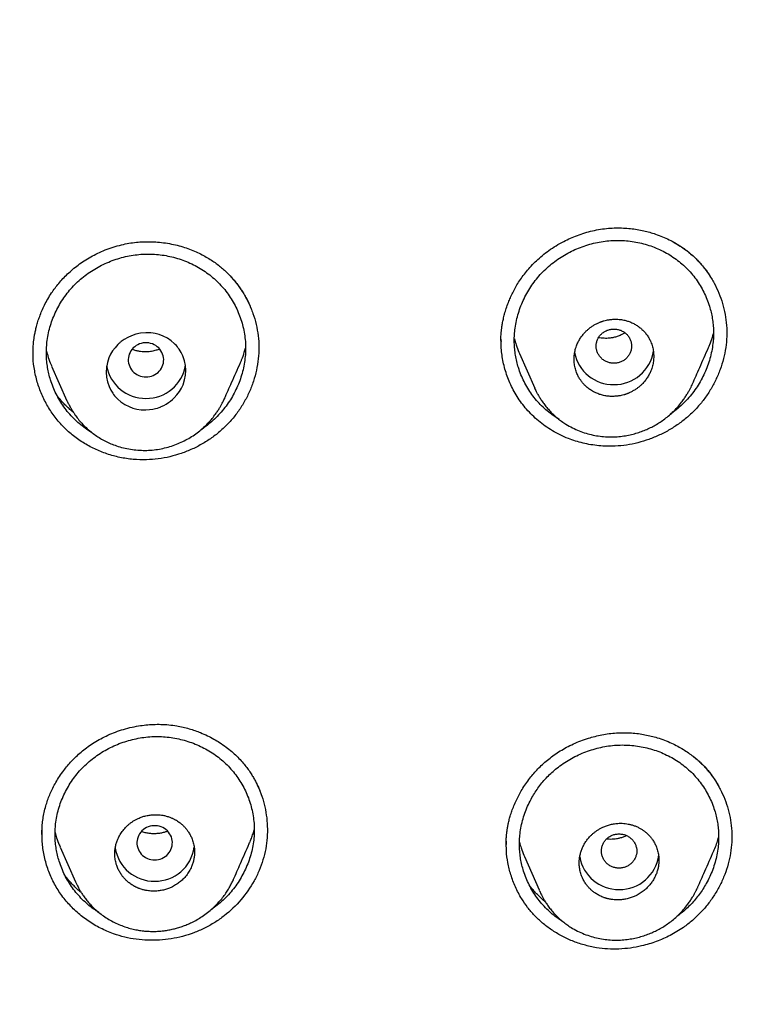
# Model space of a CAD drawing. Header units: millimetres. Extents: x 8 to 601, y 12 to 948.
# Tile 97 of 125: x 332 to 349, y 867 to 889. Entities that reach past the tile are written whole.
import ezdxf

# ---------------------------------------------------------------- set-up
doc = ezdxf.new("R2010")
doc.units = ezdxf.units.MM

msp = doc.modelspace()

# ---------------------------------------------------------------- linework, layer by layer
at = {"color": 7, "linetype": 'Continuous', "lineweight": 30}
for p, q in [((342.687, 881.911), (342.687, 881.901)), ((343.103, 881.628), (343.449, 880.845)), ((332.535, 881.344), (332.882, 880.558)), ((347.009, 880.93), (347.003, 880.918)), ((332.884, 880.557), (332.882, 880.561)), ((336.441, 880.608), (336.438, 880.6)), ((332.317, 870.774), (332.317, 870.768)), ((332.728, 870.48), (333.076, 869.69)), ((343.216, 870.263), (343.547, 869.513)), ((336.639, 869.741), (336.635, 869.731)), ((343.549, 869.508), (343.563, 869.477)), ((343.566, 869.473), (343.564, 869.477))]:
    msp.add_line(p, q, dxfattribs=at)
at = {"color": 7, "linetype": 'Continuous', "lineweight": 30, "flags": 128}
for points in [[(334.667, 880.353), (334.749, 880.358), (334.82, 880.369), (334.879, 880.382), (334.927, 880.395), (334.964, 880.408), (334.99, 880.418), (335.006, 880.424), (335.01, 880.426), (335.012, 880.426), (335.012, 880.427), (335.012, 880.427), (335.012, 880.427), (335.012, 880.427), (335.012, 880.427), (335.012, 880.427), (335.071, 880.454), (335.126, 880.485), (335.177, 880.517), (335.223, 880.551), (335.266, 880.586), (335.304, 880.622), (335.367, 880.691), (335.421, 880.765), (335.467, 880.842), (335.504, 880.921), (335.54, 881.029), (335.561, 881.137), (335.567, 881.244), (335.56, 881.354), (335.538, 881.463), (335.501, 881.57), (335.464, 881.647), (335.418, 881.721), (335.397, 881.749), (335.376, 881.777), (335.353, 881.804), (335.328, 881.83), (335.303, 881.855), (335.234, 881.913), (335.151, 881.97), (335.052, 882.02), (334.968, 882.052), (334.875, 882.076), (334.826, 882.085), (334.774, 882.092), (334.721, 882.095), (334.667, 882.096), (334.546, 882.085), (334.437, 882.062), (334.34, 882.029), (334.255, 881.99), (334.175, 881.943), (334.109, 881.896), (334.094, 881.884), (334.08, 881.872), (334.066, 881.86), (334.054, 881.849), (334.042, 881.838), (334.031, 881.827), (333.968, 881.758), (333.914, 881.685), (333.868, 881.608), (333.831, 881.529), (333.795, 881.421), (333.774, 881.312), (333.767, 881.205), (333.774, 881.095), (333.797, 880.985), (333.833, 880.878), (333.871, 880.801), (333.917, 880.727), (333.937, 880.699), (333.959, 880.671), (333.982, 880.645), (334.006, 880.619), (334.031, 880.594), (334.102, 880.534), (334.187, 880.477), (334.286, 880.426), (334.37, 880.395), (334.462, 880.371), (334.562, 880.356), (334.667, 880.353)], [(334.667, 881.096), (334.71, 881.098), (334.752, 881.105), (334.793, 881.116), (334.833, 881.131), (334.87, 881.149), (334.906, 881.172), (334.939, 881.198), (334.968, 881.228), (334.995, 881.26), (335.017, 881.295), (335.036, 881.332), (335.05, 881.371), (335.06, 881.411), (335.066, 881.452), (335.067, 881.493), (335.064, 881.534), (335.056, 881.574), (335.044, 881.613), (335.027, 881.651), (335.006, 881.687), (334.982, 881.721), (334.954, 881.752), (334.923, 881.78), (334.888, 881.804), (334.852, 881.825), (334.813, 881.842), (334.772, 881.855), (334.731, 881.864), (334.689, 881.868), (334.646, 881.868), (334.604, 881.864), (334.562, 881.855), (334.522, 881.842), (334.483, 881.825), (334.446, 881.804), (334.412, 881.78), (334.381, 881.752), (334.353, 881.721), (334.328, 881.687), (334.307, 881.651), (334.291, 881.613), (334.279, 881.574), (334.271, 881.534), (334.267, 881.493), (334.268, 881.452), (334.274, 881.411), (334.284, 881.371), (334.299, 881.332), (334.317, 881.295), (334.34, 881.26), (334.366, 881.228), (334.396, 881.198), (334.429, 881.172), (334.464, 881.149), (334.502, 881.131), (334.542, 881.116), (334.583, 881.105), (334.625, 881.098), (334.667, 881.096)], [(334.863, 870.19), (334.906, 870.192), (334.948, 870.199), (334.989, 870.209), (335.029, 870.224), (335.066, 870.243), (335.102, 870.266), (335.135, 870.292), (335.164, 870.322), (335.191, 870.354), (335.213, 870.389), (335.232, 870.426), (335.246, 870.465), (335.256, 870.505), (335.262, 870.545), (335.263, 870.587), (335.26, 870.628), (335.252, 870.668), (335.24, 870.707), (335.223, 870.745), (335.202, 870.781), (335.178, 870.815), (335.15, 870.846), (335.119, 870.874), (335.084, 870.898), (335.048, 870.919), (335.009, 870.936), (334.968, 870.949), (334.927, 870.958), (334.885, 870.962), (334.842, 870.962), (334.8, 870.958), (334.758, 870.949), (334.718, 870.936), (334.679, 870.919), (334.642, 870.898), (334.608, 870.874), (334.577, 870.846), (334.549, 870.815), (334.524, 870.781), (334.503, 870.745), (334.487, 870.707), (334.475, 870.668), (334.467, 870.628), (334.463, 870.587), (334.464, 870.545), (334.47, 870.505), (334.48, 870.465), (334.495, 870.426), (334.513, 870.389), (334.536, 870.354), (334.562, 870.322), (334.592, 870.292), (334.625, 870.266), (334.66, 870.243), (334.698, 870.224), (334.738, 870.209), (334.779, 870.199), (334.821, 870.192), (334.863, 870.19)]]:
    msp.add_lwpolyline(points, dxfattribs=at)
at = {"color": 7, "linetype": 'Continuous', "lineweight": 30}
for centre, radius, start, end in [((345.225, 881.815), 0.891, 190.9713, 270.7584), ((345.25, 881.813), 0.889, 269.1538, 351.5006), ((334.655, 881.503), 0.891, 190.2379, 270.7958), ((334.68, 881.502), 0.889, 269.1578, 351.1651), ((334.851, 870.597), 0.89, 189.1611, 270.8084), ((334.876, 870.596), 0.889, 269.1439, 352.327), ((345.341, 870.41), 0.89, 189.8815, 270.8), ((345.367, 870.408), 0.889, 269.1414, 352.5356)]:
    msp.add_arc(centre, radius, start, end, dxfattribs=at)
for points, knots in [([(367.724, 842.606), (368.186, 843.834), (369.104, 846.279), (370.088, 850.049), (370.862, 853.83), (371.446, 857.622), (371.933, 861.808), (372.287, 866.387), (372.497, 871.352), (372.592, 876.9), (372.582, 883.029), (372.57, 889.759), (372.467, 896.508), (372.148, 903.286), (371.604, 908.942), (370.934, 913.465), (370.268, 916.863), (369.389, 920.247), (368.233, 923.591), (366.816, 926.668), (365.139, 929.432), (363.245, 931.847), (361.035, 933.992), (358.596, 935.846), (356.014, 937.444), (352.893, 939.047), (349.207, 940.568), (344.957, 941.937), (340.641, 943.02), (336.275, 943.847), (331.874, 944.416), (327.463, 944.74), (323.071, 944.867), (318.7, 944.878), (314.329, 944.865), (309.936, 944.738), (305.525, 944.416), (301.124, 943.848), (296.759, 943.02), (292.442, 941.939), (288.193, 940.568), (284.506, 939.048), (281.385, 937.445), (278.803, 935.848), (276.364, 933.992), (274.154, 931.848), (272.261, 929.432), (270.584, 926.668), (269.166, 923.592), (268.011, 920.247), (267.131, 916.863), (266.466, 913.465), (265.796, 908.942), (265.251, 903.286), (264.933, 896.508), (264.829, 889.759), (264.817, 883.029), (264.807, 876.449), (264.93, 869.996), (265.277, 863.671), (265.856, 858.212), (266.575, 853.627), (267.344, 849.914), (268.318, 846.213), (269.222, 843.812), (269.676, 842.606)], [0, 0, 0, 0, 0.01422, 0.028301, 0.042283, 0.056188, 0.070046, 0.088148, 0.106186, 0.124159, 0.148558, 0.172923, 0.197399, 0.221993, 0.24671, 0.259145, 0.27167, 0.284302, 0.297067, 0.309991, 0.320883, 0.3319, 0.342924, 0.353811, 0.364567, 0.375221, 0.391058, 0.40678, 0.422432, 0.438055, 0.453668, 0.469227, 0.484683, 0.500001, 0.515318, 0.530774, 0.546334, 0.561944, 0.577571, 0.59322, 0.608942, 0.624779, 0.635434, 0.646191, 0.657076, 0.668103, 0.679114, 0.690014, 0.702933, 0.7157, 0.728331, 0.740856, 0.753291, 0.778008, 0.802602, 0.827078, 0.851444, 0.875842, 0.898728, 0.921719, 0.944802, 0.958463, 0.9722, 0.986034, 1, 1, 1, 1]), ([(366.332, 842.728), (366.708, 843.715), (367.459, 845.689), (368.322, 848.729), (369.035, 851.799), (369.607, 854.894), (370.066, 858.003), (370.5, 861.715), (370.849, 866.034), (371.072, 870.955), (371.172, 876.1), (371.177, 881.465), (371.162, 887.054), (371.105, 892.646), (370.932, 898.243), (370.577, 903.84), (370.074, 908.492), (369.509, 912.198), (368.981, 914.964), (368.324, 917.709), (367.508, 920.417), (366.501, 923.069), (365.372, 925.421), (364.155, 927.464), (362.906, 929.211), (361.492, 930.837), (359.748, 932.485), (357.646, 934.094), (355.195, 935.625), (352.457, 937.048), (349.444, 938.344), (346.168, 939.5), (342.829, 940.466), (339.443, 941.262), (335.737, 941.953), (331.711, 942.482), (327.376, 942.809), (323.037, 942.941), (318.701, 942.955), (314.363, 942.94), (310.023, 942.807), (305.687, 942.482), (301.661, 941.953), (297.957, 941.263), (294.571, 940.467), (291.233, 939.499), (287.956, 938.343), (284.942, 937.048), (282.205, 935.625), (279.754, 934.094), (277.654, 932.484), (275.908, 930.838), (274.496, 929.211), (273.245, 927.464), (272.029, 925.42), (270.899, 923.069), (269.892, 920.417), (269.077, 917.709), (268.42, 914.965), (267.892, 912.198), (267.327, 908.493), (266.823, 903.84), (266.469, 898.244), (266.296, 892.647), (266.238, 887.054), (266.223, 881.465), (266.228, 876.175), (266.323, 871.179), (266.527, 866.482), (266.885, 861.789), (267.366, 857.69), (267.915, 854.186), (268.478, 851.272), (269.172, 848.382), (270.001, 845.519), (270.712, 843.659), (271.068, 842.728)], [0, 0, 0, 0, 0.011709, 0.0234, 0.035079, 0.046745, 0.058401, 0.070053, 0.08835, 0.106637, 0.124908, 0.145647, 0.166375, 0.187119, 0.207887, 0.228673, 0.249479, 0.259892, 0.270315, 0.28075, 0.291198, 0.301658, 0.31213, 0.319994, 0.327864, 0.335737, 0.343609, 0.354092, 0.364563, 0.37502, 0.38755, 0.400066, 0.41258, 0.425091, 0.437599, 0.45323, 0.468841, 0.484431, 0.499999, 0.515569, 0.531166, 0.546782, 0.562408, 0.574915, 0.587424, 0.599934, 0.612454, 0.624987, 0.635443, 0.645912, 0.656393, 0.664263, 0.672136, 0.680006, 0.687871, 0.698343, 0.708803, 0.71925, 0.729685, 0.740108, 0.750521, 0.771326, 0.792113, 0.81288, 0.833624, 0.854353, 0.875091, 0.892532, 0.909986, 0.927451, 0.944927, 0.955919, 0.966921, 0.977933, 0.988958, 1, 1, 1, 1]), ([(342.687, 881.897), (342.687, 881.902), (342.687, 881.911), (342.686, 881.93), (342.685, 881.953), (342.685, 881.982), (342.686, 882.023), (342.69, 882.075), (342.696, 882.14), (342.705, 882.217), (342.719, 882.307), (342.74, 882.409), (342.768, 882.523), (342.805, 882.648), (342.849, 882.771), (342.898, 882.889), (342.951, 883.002), (343.013, 883.118), (343.085, 883.238), (343.168, 883.359), (343.262, 883.482), (343.369, 883.605), (343.488, 883.726), (343.622, 883.843), (343.769, 883.956), (343.93, 884.063), (344.093, 884.155), (344.255, 884.233), (344.413, 884.297), (344.58, 884.353), (344.755, 884.4), (344.875, 884.422), (344.936, 884.433)], [0, 0, 0, 0, 0.0072614, 0.0144906, 0.0218821, 0.0296445, 0.0409965, 0.0553093, 0.0731574, 0.0945408, 0.1194602, 0.1479175, 0.1799152, 0.215455, 0.2545372, 0.2861739, 0.3197995, 0.3554107, 0.3930041, 0.4325775, 0.4741327, 0.5176512, 0.5631175, 0.6105663, 0.660028, 0.7115266, 0.7650784, 0.8094086, 0.8550617, 0.9020401, 0.950349, 1, 1, 1, 1]), ([(344.936, 884.433), (344.995, 884.441), (345.111, 884.456), (345.283, 884.465), (345.449, 884.462), (345.609, 884.45), (345.762, 884.429), (345.908, 884.4), (346.046, 884.365), (346.189, 884.321), (346.336, 884.265), (346.484, 884.198), (346.618, 884.127), (346.738, 884.053), (346.846, 883.979), (346.946, 883.9), (347.039, 883.819), (347.123, 883.737), (347.194, 883.661), (347.252, 883.593), (347.297, 883.537), (347.332, 883.491), (347.358, 883.454), (347.383, 883.417), (347.405, 883.379), (347.417, 883.358), (347.423, 883.348)], [0, 0, 0, 0, 0.060062, 0.118264, 0.174613, 0.229103, 0.281715, 0.332426, 0.381217, 0.428068, 0.487491, 0.543422, 0.595856, 0.644801, 0.690273, 0.732306, 0.778268, 0.819359, 0.855575, 0.886909, 0.913351, 0.931645, 0.947039, 0.961263, 0.981127, 1, 1, 1, 1]), ([(332.118, 881.629), (332.118, 881.649), (332.117, 881.692), (332.119, 881.76), (332.123, 881.828), (332.129, 881.895), (332.138, 881.97), (332.152, 882.052), (332.17, 882.143), (332.194, 882.243), (332.226, 882.352), (332.266, 882.468), (332.315, 882.592), (332.376, 882.723), (332.449, 882.859), (332.529, 882.987), (332.613, 883.105), (332.697, 883.213), (332.792, 883.32), (332.896, 883.425), (333.011, 883.527), (333.136, 883.627), (333.272, 883.722), (333.419, 883.811), (333.577, 883.893), (333.746, 883.967), (333.925, 884.032), (334.051, 884.065), (334.114, 884.082)], [0, 0, 0, 0, 0.020733, 0.045263, 0.063852, 0.084291, 0.106619, 0.131142, 0.158575, 0.188961, 0.222309, 0.258629, 0.297931, 0.340229, 0.385543, 0.433899, 0.472175, 0.512014, 0.553379, 0.596295, 0.640793, 0.686907, 0.734675, 0.784139, 0.835344, 0.888346, 0.943206, 1, 1, 1, 1]), ([(334.114, 884.082), (334.17, 884.094), (334.281, 884.118), (334.448, 884.14), (334.611, 884.152), (334.77, 884.153), (334.937, 884.145), (335.11, 884.125), (335.287, 884.092), (335.456, 884.05), (335.614, 883.999), (335.762, 883.941), (335.9, 883.877), (336.028, 883.808), (336.146, 883.736), (336.253, 883.661), (336.351, 883.585), (336.44, 883.508), (336.529, 883.423), (336.615, 883.332), (336.697, 883.235), (336.766, 883.143), (336.826, 883.057), (336.875, 882.979), (336.917, 882.909), (336.951, 882.845), (336.979, 882.788), (337.006, 882.73), (337.03, 882.671), (337.044, 882.633), (337.051, 882.616)], [0, 0, 0, 0, 0.046828, 0.092528, 0.137118, 0.180598, 0.222962, 0.27432, 0.323882, 0.371617, 0.417504, 0.461527, 0.50368, 0.543965, 0.582394, 0.618987, 0.653774, 0.686773, 0.71799, 0.756845, 0.792538, 0.825065, 0.854419, 0.880593, 0.903583, 0.923576, 0.941771, 0.958426, 0.980686, 1, 1, 1, 1]), ([(344.004, 880.136), (343.957, 880.165), (343.863, 880.224), (343.73, 880.327), (343.603, 880.441), (343.487, 880.566), (343.382, 880.7), (343.288, 880.842), (343.206, 880.991), (343.136, 881.147), (343.082, 881.299), (343.041, 881.445), (343.013, 881.585), (342.995, 881.727), (342.986, 881.87), (342.987, 882.014), (343, 882.168), (343.025, 882.33), (343.066, 882.499), (343.12, 882.664), (343.187, 882.826), (343.266, 882.982), (343.357, 883.132), (343.459, 883.275), (343.572, 883.41), (343.695, 883.536), (343.828, 883.652), (343.97, 883.758), (344.12, 883.853), (344.277, 883.937), (344.439, 884.009), (344.606, 884.07), (344.776, 884.118), (344.95, 884.153), (345.124, 884.175), (345.3, 884.184), (345.417, 884.179), (345.475, 884.176)], [0, 0, 0, 0, 0.027901, 0.0573, 0.086712, 0.116124, 0.145542, 0.174978, 0.204434, 0.233908, 0.263399, 0.28799, 0.312597, 0.337228, 0.361895, 0.386593, 0.411247, 0.440784, 0.470289, 0.499771, 0.529232, 0.55867, 0.588081, 0.617464, 0.646825, 0.676176, 0.705546, 0.734951, 0.764395, 0.793869, 0.823361, 0.852854, 0.882333, 0.911787, 0.94121, 0.970611, 1, 1, 1, 1]), ([(346.602, 884.134), (346.688, 884.081), (346.847, 883.985), (347.05, 883.81), (347.223, 883.63), (347.374, 883.431), (347.504, 883.218), (347.612, 882.992), (347.696, 882.756), (347.754, 882.512), (347.786, 882.263), (347.79, 882.011), (347.766, 881.759), (347.716, 881.509), (347.64, 881.265), (347.541, 881.028), (347.419, 880.802), (347.275, 880.588), (347.11, 880.39), (346.925, 880.209), (346.722, 880.047), (346.503, 879.904), (346.271, 879.783), (346.029, 879.683), (345.78, 879.607), (345.525, 879.554), (345.353, 879.54), (345.267, 879.534)], [0, 0, 0, 0, 0.047892, 0.087439, 0.127044, 0.16672, 0.206448, 0.246191, 0.285914, 0.325591, 0.365223, 0.404832, 0.444461, 0.484134, 0.523835, 0.563527, 0.603165, 0.642711, 0.682144, 0.721598, 0.761212, 0.800972, 0.84083, 0.88072, 0.920577, 0.960346, 1, 1, 1, 1]), ([(345.475, 884.176), (345.533, 884.171), (345.649, 884.16), (345.82, 884.128), (345.988, 884.084), (346.151, 884.027), (346.31, 883.957), (346.462, 883.876), (346.607, 883.783), (346.744, 883.679), (346.871, 883.563), (346.988, 883.438), (347.094, 883.303), (347.188, 883.161), (347.27, 883.012), (347.34, 882.856), (347.393, 882.705), (347.433, 882.559), (347.461, 882.42), (347.479, 882.279), (347.488, 882.136), (347.487, 881.994), (347.474, 881.841), (347.449, 881.68), (347.408, 881.511), (347.355, 881.346), (347.288, 881.184), (347.21, 881.027), (347.119, 880.876), (347.017, 880.733), (346.904, 880.597), (346.781, 880.471), (346.65, 880.355), (346.556, 880.286), (346.51, 880.253)], [0, 0, 0, 0, 0.032214, 0.064445, 0.096698, 0.128978, 0.161285, 0.193628, 0.226018, 0.258478, 0.291028, 0.323525, 0.355948, 0.388317, 0.420642, 0.452929, 0.485178, 0.512028, 0.538855, 0.565668, 0.592477, 0.619295, 0.646126, 0.678351, 0.710615, 0.742911, 0.775226, 0.807543, 0.839846, 0.872122, 0.904368, 0.93659, 0.968785, 1, 1, 1, 1]), ([(333.452, 879.836), (333.448, 879.838), (333.393, 879.868), (333.295, 879.936), (333.159, 880.042), (333.032, 880.158), (332.916, 880.285), (332.811, 880.42), (332.718, 880.563), (332.636, 880.713), (332.566, 880.869), (332.512, 881.021), (332.472, 881.168), (332.444, 881.308), (332.425, 881.45), (332.416, 881.593), (332.418, 881.737), (332.43, 881.889), (332.455, 882.051), (332.495, 882.219), (332.549, 882.383), (332.615, 882.543), (332.693, 882.698), (332.784, 882.847), (332.885, 882.988), (332.998, 883.122), (333.121, 883.246), (333.254, 883.361), (333.396, 883.465), (333.546, 883.559), (333.703, 883.641), (333.865, 883.711), (334.032, 883.77), (334.203, 883.816), (334.377, 883.849), (334.552, 883.869), (334.729, 883.876), (334.845, 883.869), (334.904, 883.865)], [0, 0, 0, 0, 0.002321, 0.031614, 0.060899, 0.090193, 0.119482, 0.148773, 0.178079, 0.207406, 0.236755, 0.266125, 0.290622, 0.31514, 0.339688, 0.364278, 0.388904, 0.413483, 0.442922, 0.472323, 0.501695, 0.53104, 0.56036, 0.589652, 0.618919, 0.648169, 0.677417, 0.706685, 0.735985, 0.765321, 0.794685, 0.824062, 0.853439, 0.882799, 0.912134, 0.94144, 0.970727, 1, 1, 1, 1]), ([(334.904, 883.865), (334.962, 883.859), (335.078, 883.847), (335.25, 883.811), (335.418, 883.764), (335.582, 883.705), (335.74, 883.633), (335.893, 883.549), (336.038, 883.454), (336.175, 883.347), (336.302, 883.23), (336.419, 883.103), (336.525, 882.967), (336.619, 882.823), (336.7, 882.673), (336.77, 882.517), (336.827, 882.356), (336.87, 882.192), (336.9, 882.024), (336.917, 881.854), (336.919, 881.683), (336.906, 881.512), (336.88, 881.343), (336.84, 881.175), (336.787, 881.01), (336.721, 880.85), (336.642, 880.694), (336.552, 880.545), (336.451, 880.403), (336.338, 880.268), (336.215, 880.143), (336.082, 880.029), (335.984, 879.953), (335.928, 879.918), (335.922, 879.915)], [0, 0, 0, 0, 0.032054, 0.064124, 0.096218, 0.128339, 0.16049, 0.192678, 0.224914, 0.25722, 0.289613, 0.321949, 0.35421, 0.386415, 0.418579, 0.450707, 0.482801, 0.514864, 0.546901, 0.578925, 0.610957, 0.643008, 0.675092, 0.707213, 0.739362, 0.771527, 0.803689, 0.835833, 0.867948, 0.900031, 0.93209, 0.964128, 0.996163, 1, 1, 1, 1]), ([(336.545, 883.404), (336.602, 883.341), (336.717, 883.213), (336.863, 883), (336.988, 882.773), (337.087, 882.534), (337.16, 882.284), (337.206, 882.028), (337.222, 881.768), (337.208, 881.507), (337.166, 881.249), (337.097, 880.997), (337.003, 880.752), (336.883, 880.518), (336.74, 880.296), (336.575, 880.091), (336.387, 879.903), (336.179, 879.736), (335.955, 879.59), (335.716, 879.466), (335.467, 879.366), (335.209, 879.291), (334.945, 879.24), (334.767, 879.23), (334.678, 879.225)], [0, 0, 0, 0, 0.044786, 0.090178, 0.135649, 0.181193, 0.226821, 0.27257, 0.318301, 0.363902, 0.409436, 0.454924, 0.500355, 0.545708, 0.590966, 0.636132, 0.681327, 0.726679, 0.77218, 0.817784, 0.863423, 0.909033, 0.954562, 1, 1, 1, 1]), ([(345.237, 880.658), (345.266, 880.66), (345.32, 880.663), (345.395, 880.676), (345.449, 880.689), (345.484, 880.7), (345.506, 880.707), (345.525, 880.714), (345.542, 880.72), (345.557, 880.726), (345.569, 880.731), (345.601, 880.745), (345.65, 880.769), (345.714, 880.807), (345.773, 880.847), (345.825, 880.89), (345.88, 880.941), (345.936, 881.003), (345.991, 881.078), (346.037, 881.155), (346.078, 881.244), (346.111, 881.344), (346.132, 881.453), (346.139, 881.563), (346.132, 881.673), (346.11, 881.782), (346.076, 881.879), (346.035, 881.965), (345.997, 882.026), (345.962, 882.073), (345.934, 882.107), (345.904, 882.139), (345.873, 882.169), (345.842, 882.197), (345.811, 882.222), (345.777, 882.246), (345.742, 882.27), (345.704, 882.292), (345.664, 882.312), (345.623, 882.331), (345.582, 882.347), (345.542, 882.361), (345.502, 882.372), (345.457, 882.383), (345.408, 882.392), (345.354, 882.398), (345.297, 882.402), (345.227, 882.401), (345.151, 882.395), (345.073, 882.381), (345.018, 882.367), (344.981, 882.356), (344.96, 882.349), (344.941, 882.342), (344.924, 882.335), (344.908, 882.329), (344.875, 882.314), (344.825, 882.29), (344.761, 882.253), (344.702, 882.212), (344.65, 882.169), (344.594, 882.118), (344.538, 882.056), (344.484, 881.982), (344.438, 881.905), (344.396, 881.816), (344.363, 881.716), (344.342, 881.607), (344.335, 881.496), (344.342, 881.386), (344.364, 881.277), (344.398, 881.179), (344.439, 881.094), (344.476, 881.035), (344.507, 880.993), (344.529, 880.966), (344.552, 880.939), (344.576, 880.913), (344.615, 880.876), (344.672, 880.828), (344.756, 880.773), (344.845, 880.729), (344.938, 880.695), (345.03, 880.672), (345.131, 880.657), (345.201, 880.658), (345.237, 880.658)], [0, 0, 0, 0, 0.015465, 0.028924, 0.040377, 0.044672, 0.048599, 0.052156, 0.055345, 0.058165, 0.060617, 0.062699, 0.076391, 0.089489, 0.101993, 0.113903, 0.12522, 0.141822, 0.158138, 0.174172, 0.189926, 0.210492, 0.230569, 0.250164, 0.270144, 0.290452, 0.311094, 0.326804, 0.342708, 0.350736, 0.358814, 0.366941, 0.375119, 0.382315, 0.389687, 0.397236, 0.404961, 0.412864, 0.420943, 0.4292, 0.437633, 0.444554, 0.452145, 0.460406, 0.469336, 0.478936, 0.489206, 0.500145, 0.516052, 0.530013, 0.542028, 0.546216, 0.550103, 0.553689, 0.556975, 0.55996, 0.562645, 0.576234, 0.589277, 0.601772, 0.613721, 0.625123, 0.641664, 0.657938, 0.673947, 0.689694, 0.710279, 0.730407, 0.750083, 0.770142, 0.7905, 0.811164, 0.826871, 0.842756, 0.849163, 0.855598, 0.862063, 0.868557, 0.87508, 0.891424, 0.909555, 0.929475, 0.945595, 0.962722, 0.980857, 1, 1, 1, 1]), ([(345.237, 882.179), (345.211, 882.178), (345.158, 882.175), (345.083, 882.152), (345.013, 882.116), (344.952, 882.068), (344.902, 882.009), (344.865, 881.942), (344.842, 881.869), (344.834, 881.793), (344.842, 881.717), (344.865, 881.644), (344.902, 881.577), (344.952, 881.518), (345.013, 881.47), (345.083, 881.434), (345.158, 881.412), (345.237, 881.404), (345.315, 881.412), (345.391, 881.434), (345.461, 881.47), (345.522, 881.518), (345.572, 881.577), (345.608, 881.644), (345.632, 881.717), (345.64, 881.793), (345.632, 881.869), (345.608, 881.942), (345.572, 882.009), (345.522, 882.068), (345.461, 882.116), (345.391, 882.152), (345.315, 882.175), (345.263, 882.178), (345.237, 882.179)], [0, 0, 0, 0, 0.031244, 0.0625, 0.093756, 0.125, 0.156244, 0.1875, 0.218756, 0.25, 0.281244, 0.3125, 0.343756, 0.375, 0.406244, 0.4375, 0.468756, 0.5, 0.531244, 0.5625, 0.593756, 0.625, 0.656244, 0.6875, 0.718756, 0.75, 0.781244, 0.8125, 0.843756, 0.875, 0.906244, 0.9375, 0.968756, 1, 1, 1, 1]), ([(345.487, 882.092), (345.479, 882.087), (345.451, 882.069), (345.393, 882.04), (345.316, 882.01), (345.246, 881.99), (345.193, 881.98), (345.151, 881.974), (345.103, 881.969), (345.047, 881.968), (344.982, 881.972), (344.93, 881.978), (344.9, 881.986), (344.894, 881.987)], [0, 0, 0, 0, 0.046488, 0.156296, 0.306609, 0.440162, 0.500766, 0.564705, 0.642914, 0.735532, 0.842587, 0.96418, 1, 1, 1, 1]), ([(347.373, 881.761), (347.383, 881.783), (347.418, 881.86), (347.456, 881.965), (347.479, 882.049), (347.486, 882.076)], [0, 0, 0, 0, 0.217077, 0.750132, 1, 1, 1, 1]), ([(345.267, 879.534), (345.204, 879.532), (345.08, 879.529), (344.895, 879.541), (344.715, 879.565), (344.54, 879.6), (344.371, 879.647), (344.198, 879.708), (344.022, 879.785), (343.846, 879.88), (343.682, 879.986), (343.53, 880.103), (343.39, 880.23), (343.264, 880.365), (343.151, 880.506), (343.05, 880.653), (342.963, 880.805), (342.888, 880.959), (342.825, 881.115), (342.775, 881.273), (342.736, 881.431), (342.708, 881.588), (342.692, 881.744), (342.685, 881.865), (342.688, 881.935), (342.689, 881.953)], [0, 0, 0, 0, 0.04643, 0.092128, 0.13714, 0.181499, 0.225227, 0.268345, 0.319297, 0.369417, 0.418735, 0.467289, 0.515036, 0.56193, 0.608, 0.653262, 0.697718, 0.741368, 0.784208, 0.826237, 0.867456, 0.907874, 0.947503, 0.98646, 1, 1, 1, 1]), ([(342.989, 881.96), (343.002, 881.913), (343.03, 881.809), (343.071, 881.699), (343.1, 881.637), (343.104, 881.629)], [0, 0, 0, 0, 0.417464, 0.917664, 1, 1, 1, 1]), ([(347.013, 880.941), (347.067, 881.063), (347.186, 881.333), (347.308, 881.609), (347.374, 881.761)], [0, 0, 0, 0, 0.451014, 1, 1, 1, 1]), ([(334.678, 879.225), (334.576, 879.226), (334.374, 879.228), (334.075, 879.275), (333.784, 879.354), (333.506, 879.466), (333.243, 879.61), (332.999, 879.783), (332.779, 879.986), (332.587, 880.215), (332.424, 880.465), (332.294, 880.734), (332.195, 881.017), (332.137, 881.311), (332.112, 881.52), (332.119, 881.629), (332.119, 881.638)], [0, 0, 0, 0, 0.075927, 0.151647, 0.227316, 0.303036, 0.378894, 0.454992, 0.531299, 0.607761, 0.684453, 0.761377, 0.838505, 0.91583, 0.993269, 1, 1, 1, 1]), ([(332.419, 881.681), (332.432, 881.633), (332.461, 881.528), (332.502, 881.416), (332.532, 881.354), (332.536, 881.345)], [0, 0, 0, 0, 0.422932, 0.916064, 1, 1, 1, 1]), ([(334.974, 881.727), (334.948, 881.717), (334.905, 881.7), (334.844, 881.684), (334.793, 881.674), (334.739, 881.666), (334.679, 881.662), (334.612, 881.662), (334.54, 881.669), (334.463, 881.683), (334.4, 881.7), (334.364, 881.716), (334.354, 881.72)], [0, 0, 0, 0, 0.130874, 0.213648, 0.292841, 0.37733, 0.471614, 0.575697, 0.689608, 0.813396, 0.947145, 1, 1, 1, 1]), ([(336.801, 881.423), (336.81, 881.444), (336.844, 881.519), (336.883, 881.628), (336.907, 881.717), (336.916, 881.749)], [0, 0, 0, 0, 0.19692, 0.70936, 1, 1, 1, 1]), ([(336.442, 880.607), (336.495, 880.727), (336.613, 880.995), (336.735, 881.271), (336.802, 881.423)], [0, 0, 0, 0, 0.448554, 1, 1, 1, 1]), ([(343.446, 880.85), (343.451, 880.838), (343.463, 880.81), (343.486, 880.765), (343.515, 880.709), (343.551, 880.645), (343.597, 880.572), (343.653, 880.492), (343.719, 880.407), (343.794, 880.322), (343.877, 880.24), (343.964, 880.164), (344.056, 880.095), (344.166, 880.021), (344.297, 879.947), (344.45, 879.878), (344.606, 879.824), (344.765, 879.783), (344.924, 879.756), (345.082, 879.742), (345.237, 879.741), (345.387, 879.752), (345.531, 879.774), (345.668, 879.804), (345.798, 879.842), (345.92, 879.887), (346.035, 879.937), (346.146, 879.994), (346.255, 880.058), (346.362, 880.131), (346.468, 880.213), (346.572, 880.306), (346.672, 880.41), (346.755, 880.511), (346.821, 880.602), (346.872, 880.678), (346.914, 880.748), (346.95, 880.811), (346.98, 880.867), (346.996, 880.902), (347.003, 880.918)], [0, 0, 0, 0, 0.008703, 0.020037, 0.034049, 0.050762, 0.070193, 0.092355, 0.117264, 0.143871, 0.170346, 0.196673, 0.222833, 0.2487, 0.286964, 0.324635, 0.361751, 0.398337, 0.434419, 0.469838, 0.504232, 0.537631, 0.569971, 0.601102, 0.631073, 0.659927, 0.687699, 0.71476, 0.742591, 0.771387, 0.801185, 0.832032, 0.863993, 0.897059, 0.91933, 0.939731, 0.957887, 0.973901, 0.987888, 1, 1, 1, 1]), ([(333.03, 880.295), (333.025, 880.298), (332.99, 880.326), (332.932, 880.379), (332.856, 880.451), (332.791, 880.519), (332.735, 880.582), (332.691, 880.634), (332.667, 880.666), (332.658, 880.677)], [0, 0, 0, 0, 0.033653, 0.246646, 0.441409, 0.618035, 0.776589, 0.917115, 1, 1, 1, 1]), ([(332.881, 880.56), (332.885, 880.551), (332.894, 880.532), (332.912, 880.499), (332.931, 880.463), (332.956, 880.418), (332.985, 880.366), (333.022, 880.306), (333.07, 880.232), (333.134, 880.146), (333.218, 880.047), (333.315, 879.949), (333.419, 879.858), (333.527, 879.778), (333.637, 879.708), (333.754, 879.644), (333.875, 879.588), (334.009, 879.537), (334.157, 879.494), (334.319, 879.461), (334.482, 879.442), (334.645, 879.436), (334.809, 879.444), (334.97, 879.466), (335.128, 879.5), (335.281, 879.546), (335.428, 879.604), (335.568, 879.671), (335.699, 879.748), (335.823, 879.832), (335.937, 879.924), (336.042, 880.023), (336.138, 880.127), (336.215, 880.225), (336.274, 880.31), (336.319, 880.38), (336.358, 880.444), (336.39, 880.502), (336.417, 880.553), (336.432, 880.585), (336.439, 880.6)], [0, 0, 0, 0, 0.008224, 0.016693, 0.025724, 0.035617, 0.050492, 0.066556, 0.083533, 0.110711, 0.139964, 0.17132, 0.204826, 0.233163, 0.262726, 0.292784, 0.322652, 0.352347, 0.389241, 0.425913, 0.462394, 0.49872, 0.534938, 0.571015, 0.606741, 0.642145, 0.677153, 0.711511, 0.745246, 0.778395, 0.811, 0.843103, 0.874749, 0.905848, 0.926092, 0.944677, 0.96123, 0.975868, 0.988731, 1, 1, 1, 1]), ([(332.316, 870.763), (332.317, 870.803), (332.317, 870.887), (332.328, 871.018), (332.347, 871.157), (332.375, 871.3), (332.412, 871.436), (332.456, 871.566), (332.505, 871.69), (332.563, 871.815), (332.632, 871.944), (332.715, 872.078), (332.803, 872.203), (332.894, 872.317), (332.987, 872.421), (333.09, 872.525), (333.203, 872.626), (333.327, 872.725), (333.463, 872.819), (333.61, 872.908), (333.768, 872.99), (333.936, 873.063), (334.115, 873.126), (334.304, 873.179), (334.488, 873.216), (334.665, 873.239), (334.834, 873.251), (335.007, 873.252), (335.184, 873.242), (335.301, 873.225), (335.361, 873.216)], [0, 0, 0, 0, 0.028574, 0.060713, 0.093724, 0.127643, 0.16251, 0.192209, 0.222428, 0.253481, 0.286695, 0.322231, 0.360095, 0.390029, 0.421286, 0.453874, 0.48781, 0.523112, 0.559814, 0.597932, 0.637332, 0.678006, 0.719971, 0.763242, 0.807834, 0.844475, 0.881988, 0.920392, 0.959715, 1, 1, 1, 1]), ([(335.361, 873.216), (335.409, 873.207), (335.504, 873.189), (335.642, 873.153), (335.773, 873.112), (335.911, 873.06), (336.053, 872.997), (336.197, 872.922), (336.338, 872.837), (336.474, 872.742), (336.603, 872.639), (336.716, 872.535), (336.816, 872.431), (336.903, 872.329), (336.977, 872.231), (337.041, 872.138), (337.094, 872.05), (337.139, 871.969), (337.179, 871.889), (337.213, 871.815), (337.241, 871.746), (337.262, 871.691), (337.273, 871.66), (337.278, 871.647)], [0, 0, 0, 0, 0.054933, 0.108269, 0.16003, 0.21023, 0.274746, 0.336514, 0.395544, 0.462771, 0.526081, 0.585495, 0.641039, 0.692737, 0.740617, 0.784701, 0.824972, 0.86141, 0.894024, 0.929426, 0.958879, 0.982396, 1, 1, 1, 1]), ([(333.601, 869.004), (333.564, 869.028), (333.478, 869.082), (333.353, 869.181), (333.227, 869.296), (333.111, 869.421), (333.006, 869.555), (332.913, 869.697), (332.831, 869.845), (332.762, 870), (332.708, 870.15), (332.668, 870.296), (332.64, 870.434), (332.621, 870.575), (332.612, 870.717), (332.614, 870.859), (332.626, 871.011), (332.651, 871.17), (332.691, 871.337), (332.745, 871.5), (332.811, 871.659), (332.89, 871.812), (332.98, 871.96), (333.082, 872.1), (333.195, 872.233), (333.319, 872.356), (333.452, 872.469), (333.594, 872.573), (333.745, 872.665), (333.901, 872.747), (334.064, 872.816), (334.232, 872.874), (334.403, 872.92), (334.577, 872.952), (334.752, 872.972), (334.928, 872.978), (335.045, 872.971), (335.103, 872.967)], [0, 0, 0, 0, 0.022878, 0.052424, 0.081975, 0.111519, 0.141067, 0.170631, 0.200217, 0.229826, 0.25946, 0.284178, 0.308922, 0.333701, 0.358528, 0.383394, 0.408208, 0.437924, 0.467596, 0.497234, 0.526843, 0.556423, 0.585974, 0.615501, 0.645012, 0.674527, 0.70406, 0.733625, 0.763225, 0.792852, 0.822494, 0.852135, 0.881759, 0.911356, 0.940924, 0.970471, 1, 1, 1, 1]), ([(335.103, 872.967), (335.161, 872.961), (335.278, 872.949), (335.449, 872.914), (335.617, 872.867), (335.781, 872.808), (335.939, 872.737), (336.091, 872.654), (336.236, 872.559), (336.372, 872.454), (336.499, 872.337), (336.616, 872.211), (336.721, 872.077), (336.815, 871.935), (336.897, 871.786), (336.966, 871.632), (337.023, 871.473), (337.066, 871.309), (337.096, 871.143), (337.113, 870.975), (337.115, 870.806), (337.102, 870.636), (337.076, 870.468), (337.036, 870.302), (336.982, 870.138), (336.916, 869.979), (336.838, 869.825), (336.748, 869.676), (336.646, 869.535), (336.533, 869.402), (336.41, 869.278), (336.281, 869.167), (336.19, 869.102), (336.146, 869.072)], [0, 0, 0, 0, 0.032258, 0.064532, 0.09683, 0.129159, 0.161522, 0.193928, 0.226389, 0.258927, 0.291558, 0.324127, 0.356613, 0.389039, 0.421419, 0.453759, 0.486064, 0.518338, 0.550589, 0.58283, 0.615086, 0.647361, 0.679669, 0.71201, 0.744378, 0.776759, 0.809135, 0.84149, 0.873815, 0.906108, 0.938379, 0.970628, 1, 1, 1, 1]), ([(342.805, 870.527), (342.805, 870.538), (342.804, 870.56), (342.804, 870.602), (342.804, 870.65), (342.807, 870.706), (342.813, 870.772), (342.822, 870.844), (342.835, 870.923), (342.852, 871.009), (342.875, 871.105), (342.904, 871.21), (342.943, 871.324), (342.991, 871.446), (343.047, 871.569), (343.111, 871.693), (343.183, 871.815), (343.267, 871.941), (343.356, 872.059), (343.449, 872.169), (343.545, 872.271), (343.65, 872.371), (343.765, 872.468), (343.889, 872.562), (344.024, 872.651), (344.169, 872.734), (344.324, 872.811), (344.488, 872.88), (344.651, 872.936), (344.811, 872.981), (344.967, 873.016), (345.128, 873.042), (345.294, 873.058), (345.463, 873.064), (345.577, 873.059), (345.634, 873.056)], [0, 0, 0, 0, 0.010437, 0.021832, 0.034356, 0.048154, 0.063531, 0.081993, 0.100515, 0.121538, 0.145069, 0.171118, 0.19969, 0.230792, 0.264428, 0.295937, 0.329382, 0.364757, 0.402054, 0.433275, 0.465721, 0.499398, 0.534315, 0.570482, 0.607882, 0.646523, 0.686413, 0.72755, 0.769926, 0.80618, 0.843277, 0.881211, 0.919974, 0.959567, 1, 1, 1, 1]), ([(345.634, 873.056), (345.686, 873.051), (345.789, 873.043), (345.938, 873.018), (346.079, 872.988), (346.228, 872.947), (346.38, 872.894), (346.535, 872.829), (346.676, 872.759), (346.804, 872.685), (346.92, 872.609), (347.024, 872.533), (347.117, 872.456), (347.199, 872.382), (347.276, 872.305), (347.345, 872.229), (347.408, 872.153), (347.459, 872.085), (347.501, 872.026), (347.533, 871.978), (347.557, 871.941), (347.573, 871.914), (347.586, 871.893), (347.594, 871.877), (347.599, 871.864), (347.604, 871.852), (347.607, 871.846), (347.609, 871.842)], [0, 0, 0, 0, 0.062388, 0.122655, 0.180818, 0.236886, 0.308384, 0.376169, 0.44024, 0.500605, 0.557273, 0.610257, 0.659573, 0.705238, 0.747267, 0.79292, 0.83337, 0.868604, 0.898619, 0.923413, 0.940085, 0.953128, 0.962853, 0.970219, 0.978706, 0.988599, 1, 1, 1, 1]), ([(344.082, 868.797), (344.048, 868.819), (343.965, 868.87), (343.843, 868.965), (343.717, 869.078), (343.601, 869.202), (343.496, 869.335), (343.403, 869.475), (343.321, 869.623), (343.251, 869.777), (343.197, 869.928), (343.157, 870.073), (343.129, 870.211), (343.111, 870.352), (343.102, 870.494), (343.104, 870.637), (343.116, 870.789), (343.142, 870.95), (343.183, 871.118), (343.237, 871.282), (343.304, 871.442), (343.379, 871.588), (343.459, 871.721), (343.542, 871.841), (343.632, 871.955), (343.731, 872.064), (343.836, 872.166), (343.956, 872.267), (344.09, 872.366), (344.24, 872.461), (344.397, 872.544), (344.56, 872.615), (344.727, 872.675), (344.898, 872.722), (345.072, 872.757), (345.247, 872.779), (345.422, 872.787), (345.538, 872.781), (345.597, 872.779)], [0, 0, 0, 0, 0.02111, 0.050708, 0.080313, 0.109918, 0.139531, 0.169162, 0.198815, 0.228488, 0.258182, 0.282946, 0.307733, 0.332549, 0.357412, 0.382309, 0.407156, 0.436915, 0.466636, 0.496327, 0.525991, 0.555627, 0.580304, 0.604962, 0.629604, 0.654237, 0.678873, 0.703524, 0.733134, 0.762783, 0.792462, 0.822158, 0.851856, 0.881539, 0.911194, 0.940819, 0.970418, 1, 1, 1, 1]), ([(345.597, 872.779), (345.655, 872.773), (345.77, 872.763), (345.941, 872.73), (346.109, 872.686), (346.272, 872.629), (346.43, 872.56), (346.581, 872.479), (346.726, 872.387), (346.862, 872.283), (346.989, 872.169), (347.106, 872.044), (347.211, 871.911), (347.305, 871.77), (347.387, 871.622), (347.456, 871.468), (347.51, 871.318), (347.55, 871.174), (347.577, 871.036), (347.596, 870.896), (347.604, 870.755), (347.603, 870.613), (347.59, 870.462), (347.565, 870.302), (347.524, 870.135), (347.471, 869.97), (347.404, 869.81), (347.33, 869.663), (347.25, 869.529), (347.167, 869.409), (347.076, 869.294), (346.978, 869.184), (346.873, 869.082), (346.766, 868.989), (346.691, 868.935), (346.656, 868.91)], [0, 0, 0, 0, 0.032441, 0.064898, 0.097379, 0.129891, 0.162436, 0.195025, 0.227672, 0.2604, 0.293225, 0.325988, 0.358669, 0.391288, 0.423858, 0.456384, 0.48887, 0.515917, 0.542945, 0.569961, 0.596979, 0.624011, 0.651056, 0.683536, 0.716051, 0.748595, 0.781155, 0.813713, 0.840833, 0.867935, 0.895015, 0.922076, 0.949122, 0.976149, 1, 1, 1, 1]), ([(347.025, 872.531), (347.085, 872.481), (347.209, 872.378), (347.373, 872.198), (347.519, 872), (347.643, 871.787), (347.745, 871.562), (347.822, 871.328), (347.875, 871.086), (347.903, 870.839), (347.904, 870.59), (347.877, 870.341), (347.823, 870.096), (347.744, 869.855), (347.64, 869.623), (347.514, 869.401), (347.366, 869.191), (347.199, 868.997), (347.012, 868.819), (346.786, 868.642), (346.514, 868.478), (346.197, 868.339), (345.893, 868.247), (345.609, 868.195), (345.352, 868.172), (345.095, 868.173), (344.926, 868.195), (344.842, 868.206)], [0, 0, 0, 0, 0.036603, 0.075052, 0.113539, 0.152062, 0.190616, 0.229179, 0.267728, 0.30625, 0.344753, 0.383281, 0.421833, 0.460375, 0.498921, 0.537462, 0.575978, 0.614453, 0.652886, 0.691301, 0.742592, 0.794038, 0.845584, 0.884261, 0.922899, 0.961476, 1, 1, 1, 1]), ([(337.162, 871.921), (337.197, 871.845), (337.302, 871.615), (337.382, 871.284), (337.413, 870.948), (337.408, 870.693), (337.376, 870.439), (337.315, 870.189), (337.227, 869.946), (337.075, 869.635), (336.826, 869.277), (336.509, 868.974), (336.222, 868.772), (335.991, 868.643), (335.748, 868.538), (335.412, 868.431), (334.974, 868.361), (334.532, 868.376), (334.186, 868.438), (334.02, 868.491), (333.937, 868.518)], [0, 0, 0, 0, 0.043302, 0.130101, 0.17359, 0.217109, 0.26069, 0.304402, 0.348124, 0.391715, 0.478571, 0.56525, 0.608619, 0.652028, 0.695469, 0.738915, 0.825794, 0.912769, 0.956349, 1, 1, 1, 1]), ([(334.863, 869.483), (334.897, 869.485), (334.964, 869.488), (335.061, 869.507), (335.152, 869.533), (335.227, 869.563), (335.288, 869.594), (335.337, 869.622), (335.383, 869.652), (335.425, 869.683), (335.464, 869.716), (335.518, 869.766), (335.581, 869.837), (335.647, 869.934), (335.695, 870.029), (335.727, 870.118), (335.748, 870.201), (335.761, 870.284), (335.765, 870.374), (335.759, 870.472), (335.738, 870.577), (335.706, 870.673), (335.665, 870.759), (335.629, 870.819), (335.598, 870.862), (335.575, 870.891), (335.551, 870.919), (335.526, 870.946), (335.488, 870.982), (335.435, 871.028), (335.38, 871.066), (335.338, 871.091), (335.314, 871.104), (335.289, 871.117), (335.263, 871.129), (335.235, 871.141), (335.189, 871.159), (335.128, 871.179), (335.054, 871.196), (335, 871.203), (334.966, 871.207), (334.946, 871.208), (334.928, 871.209), (334.912, 871.21), (334.897, 871.21), (334.884, 871.21), (334.873, 871.21), (334.833, 871.21), (334.764, 871.204), (334.668, 871.187), (334.578, 871.161), (334.5, 871.13), (334.432, 871.096), (334.374, 871.062), (334.32, 871.025), (334.271, 870.985), (334.212, 870.931), (334.147, 870.858), (334.081, 870.762), (334.033, 870.667), (334, 870.577), (333.979, 870.495), (333.966, 870.411), (333.961, 870.32), (333.968, 870.222), (333.988, 870.117), (334.02, 870.021), (334.061, 869.935), (334.098, 869.875), (334.129, 869.831), (334.151, 869.803), (334.175, 869.775), (334.201, 869.747), (334.238, 869.711), (334.292, 869.665), (334.346, 869.628), (334.384, 869.605), (334.402, 869.595), (334.42, 869.585), (334.439, 869.576), (334.458, 869.567), (334.478, 869.558), (334.499, 869.549), (334.538, 869.534), (334.593, 869.516), (334.662, 869.5), (334.721, 869.49), (334.771, 869.485), (334.809, 869.483), (334.837, 869.482), (334.853, 869.483), (334.861, 869.483), (334.862, 869.483), (334.863, 869.483), (334.863, 869.483), (334.863, 869.483), (334.863, 869.483)], [0, 0, 0, 0, 0.018073, 0.035453, 0.052141, 0.068136, 0.078417, 0.08839, 0.098055, 0.107413, 0.116464, 0.125207, 0.146374, 0.167398, 0.188281, 0.203858, 0.219357, 0.234782, 0.250132, 0.269053, 0.288732, 0.30917, 0.325003, 0.341265, 0.347892, 0.354588, 0.361354, 0.368188, 0.375091, 0.389756, 0.406626, 0.411411, 0.416347, 0.421434, 0.426673, 0.432063, 0.437605, 0.453207, 0.466736, 0.478192, 0.481954, 0.485425, 0.488603, 0.49149, 0.494086, 0.496389, 0.498401, 0.500121, 0.517842, 0.534962, 0.55148, 0.567399, 0.579703, 0.591623, 0.603159, 0.614312, 0.625081, 0.646068, 0.666985, 0.687836, 0.703436, 0.719001, 0.734531, 0.750028, 0.769029, 0.788758, 0.809218, 0.825048, 0.841291, 0.847906, 0.854587, 0.861335, 0.868149, 0.875029, 0.890047, 0.906991, 0.910547, 0.914178, 0.917884, 0.921663, 0.925517, 0.929446, 0.933449, 0.937526, 0.952083, 0.964713, 0.975416, 0.98419, 0.991035, 0.995952, 0.998941, 0.999711, 0.999916, 0.999973, 0.99999, 1, 1, 1, 1]), ([(333.937, 868.518), (333.836, 868.558), (333.636, 868.638), (333.36, 868.805), (333.108, 869), (332.886, 869.225), (332.696, 869.474), (332.543, 869.744), (332.428, 870.031), (332.352, 870.329), (332.313, 870.631), (332.319, 870.834), (332.323, 870.934)], [0, 0, 0, 0, 0.102026, 0.203681, 0.304942, 0.40574, 0.506044, 0.605929, 0.705463, 0.804644, 0.9034, 1, 1, 1, 1]), ([(337, 870.559), (337.006, 870.572), (337.028, 870.619), (337.059, 870.701), (337.09, 870.792), (337.106, 870.85), (337.112, 870.871)], [0, 0, 0, 0, 0.131043, 0.464133, 0.795677, 1, 1, 1, 1]), ([(345.353, 869.286), (345.389, 869.289), (345.457, 869.293), (345.557, 869.314), (345.649, 869.343), (345.724, 869.375), (345.785, 869.407), (345.833, 869.436), (345.877, 869.466), (345.918, 869.497), (345.955, 869.529), (346.001, 869.572), (346.052, 869.628), (346.106, 869.7), (346.151, 869.776), (346.189, 869.855), (346.218, 869.937), (346.239, 870.019), (346.251, 870.102), (346.255, 870.193), (346.248, 870.291), (346.227, 870.397), (346.194, 870.494), (346.153, 870.579), (346.116, 870.638), (346.085, 870.68), (346.063, 870.708), (346.039, 870.735), (346.014, 870.761), (345.982, 870.792), (345.941, 870.827), (345.89, 870.865), (345.831, 870.901), (345.766, 870.934), (345.699, 870.962), (345.63, 870.984), (345.562, 871), (345.493, 871.01), (345.423, 871.016), (345.343, 871.016), (345.255, 871.008), (345.161, 870.99), (345.072, 870.963), (344.993, 870.931), (344.925, 870.897), (344.867, 870.861), (344.813, 870.823), (344.763, 870.783), (344.71, 870.734), (344.656, 870.674), (344.602, 870.603), (344.556, 870.527), (344.519, 870.448), (344.489, 870.367), (344.468, 870.284), (344.456, 870.201), (344.452, 870.11), (344.458, 870.011), (344.479, 869.904), (344.512, 869.808), (344.553, 869.723), (344.59, 869.664), (344.621, 869.622), (344.644, 869.594), (344.667, 869.567), (344.692, 869.54), (344.719, 869.515), (344.747, 869.49), (344.777, 869.466), (344.81, 869.442), (344.845, 869.419), (344.883, 869.397), (344.923, 869.376), (344.966, 869.356), (345.002, 869.342), (345.03, 869.332), (345.05, 869.326), (345.073, 869.319), (345.097, 869.313), (345.122, 869.307), (345.15, 869.301), (345.191, 869.294), (345.241, 869.288), (345.293, 869.286), (345.329, 869.286), (345.347, 869.286), (345.353, 869.286)], [0, 0, 0, 0, 0.0187791, 0.0366633, 0.0536528, 0.069748, 0.0799837, 0.0898221, 0.0992634, 0.1083077, 0.1169554, 0.1252069, 0.141347, 0.157333, 0.1731671, 0.1888521, 0.2043905, 0.219785, 0.2350385, 0.2501537, 0.2694969, 0.2894236, 0.3099392, 0.3257205, 0.3418381, 0.3483822, 0.3549805, 0.3616332, 0.3683405, 0.3751023, 0.386095, 0.3978414, 0.4103418, 0.4235962, 0.4376048, 0.4501027, 0.4626023, 0.4751034, 0.4876062, 0.5001107, 0.5175952, 0.5345455, 0.5509621, 0.5668457, 0.5791711, 0.5911562, 0.6028014, 0.6141074, 0.6250746, 0.6411066, 0.6570164, 0.6728063, 0.6884788, 0.7040366, 0.7194822, 0.7348183, 0.7500476, 0.7694306, 0.7893841, 0.8099132, 0.8256956, 0.8418065, 0.8483456, 0.8549377, 0.8615829, 0.8682813, 0.8750329, 0.8818805, 0.8890034, 0.8964017, 0.9040756, 0.912025, 0.92025, 0.9287507, 0.9375271, 0.9411397, 0.9450347, 0.949212, 0.9536715, 0.9584134, 0.9634376, 0.968744, 0.9810368, 0.9903442, 0.9966655, 1, 1, 1, 1]), ([(332.615, 870.809), (332.625, 870.769), (332.651, 870.673), (332.691, 870.564), (332.722, 870.496), (332.729, 870.481)], [0, 0, 0, 0, 0.356857, 0.854995, 1, 1, 1, 1]), ([(335.157, 870.838), (335.136, 870.83), (335.09, 870.813), (335.014, 870.794), (334.931, 870.782), (334.844, 870.778), (334.757, 870.783), (334.67, 870.798), (334.605, 870.814), (334.571, 870.828), (334.564, 870.831)], [0, 0, 0, 0, 0.108339, 0.239961, 0.376724, 0.517921, 0.663454, 0.81132, 0.96112, 1, 1, 1, 1]), ([(345.353, 870.776), (345.327, 870.774), (345.275, 870.771), (345.199, 870.748), (345.13, 870.712), (345.069, 870.664), (345.019, 870.605), (344.982, 870.538), (344.959, 870.465), (344.951, 870.389), (344.959, 870.313), (344.982, 870.241), (345.019, 870.173), (345.069, 870.114), (345.13, 870.066), (345.199, 870.03), (345.275, 870.008), (345.353, 870), (345.432, 870.008), (345.507, 870.03), (345.577, 870.066), (345.638, 870.114), (345.688, 870.173), (345.725, 870.241), (345.748, 870.313), (345.756, 870.389), (345.748, 870.465), (345.725, 870.538), (345.688, 870.605), (345.638, 870.664), (345.577, 870.712), (345.507, 870.748), (345.432, 870.771), (345.379, 870.774), (345.353, 870.776)], [0, 0, 0, 0, 0.031244, 0.0625, 0.093756, 0.125, 0.156244, 0.1875, 0.218756, 0.25, 0.281244, 0.3125, 0.343756, 0.375, 0.406244, 0.4375, 0.468756, 0.5, 0.531244, 0.5625, 0.593756, 0.625, 0.656244, 0.6875, 0.718756, 0.75, 0.781244, 0.8125, 0.843756, 0.875, 0.906244, 0.9375, 0.968756, 1, 1, 1, 1]), ([(345.525, 870.736), (345.524, 870.735), (345.498, 870.721), (345.445, 870.702), (345.369, 870.678), (345.298, 870.663), (345.231, 870.655), (345.165, 870.652), (345.11, 870.654), (345.078, 870.658), (345.068, 870.66)], [0, 0, 0, 0, 0.009255, 0.188385, 0.354656, 0.508629, 0.650674, 0.785288, 0.932081, 1, 1, 1, 1]), ([(347.492, 870.393), (347.5, 870.411), (347.529, 870.474), (347.566, 870.575), (347.591, 870.66), (347.602, 870.697)], [0, 0, 0, 0, 0.179889, 0.638582, 1, 1, 1, 1]), ([(336.64, 869.741), (336.694, 869.863), (336.817, 870.141), (336.934, 870.408), (337.001, 870.558)], [0, 0, 0, 0, 0.438574, 1, 1, 1, 1]), ([(344.842, 868.206), (344.748, 868.225), (344.562, 868.262), (344.298, 868.354), (344.053, 868.468), (343.828, 868.604), (343.624, 868.759), (343.443, 868.929), (343.285, 869.113), (343.138, 869.327), (343.008, 869.573), (342.905, 869.848), (342.838, 870.122), (342.804, 870.378), (342.807, 870.541), (342.808, 870.614)], [0, 0, 0, 0, 0.081531, 0.161144, 0.238872, 0.314731, 0.388744, 0.460962, 0.531479, 0.600309, 0.689279, 0.775051, 0.857568, 0.936798, 1, 1, 1, 1]), ([(343.105, 870.586), (343.117, 870.543), (343.144, 870.445), (343.183, 870.337), (343.212, 870.274), (343.217, 870.264)], [0, 0, 0, 0, 0.388902, 0.895915, 1, 1, 1, 1]), ([(347.129, 869.567), (347.182, 869.688), (347.302, 869.959), (347.425, 870.238), (347.493, 870.393)], [0, 0, 0, 0, 0.445897, 1, 1, 1, 1]), ([(333.205, 869.45), (333.204, 869.451), (333.173, 869.475), (333.118, 869.525), (333.043, 869.597), (332.978, 869.665), (332.921, 869.729), (332.879, 869.78), (332.855, 869.81), (332.847, 869.82)], [0, 0, 0, 0, 0.005807, 0.226688, 0.428653, 0.611795, 0.776181, 0.921856, 1, 1, 1, 1]), ([(333.076, 869.691), (333.08, 869.682), (333.089, 869.662), (333.108, 869.624), (333.134, 869.573), (333.167, 869.511), (333.208, 869.444), (333.257, 869.37), (333.315, 869.292), (333.383, 869.21), (333.461, 869.127), (333.551, 869.043), (333.652, 868.96), (333.766, 868.881), (333.89, 868.808), (334.02, 868.744), (334.152, 868.691), (334.28, 868.649), (334.403, 868.618), (334.521, 868.596), (334.633, 868.582), (334.739, 868.575), (334.845, 868.573), (334.949, 868.577), (335.054, 868.586), (335.157, 868.601), (335.258, 868.621), (335.36, 868.647), (335.461, 868.678), (335.568, 868.716), (335.679, 868.765), (335.794, 868.823), (335.912, 868.893), (336.03, 868.974), (336.143, 869.066), (336.246, 869.162), (336.337, 869.261), (336.417, 869.36), (336.486, 869.457), (336.545, 869.552), (336.595, 869.643), (336.623, 869.704), (336.637, 869.733)], [0, 0, 0, 0, 0.006903, 0.014722, 0.028451, 0.044813, 0.062999, 0.08268, 0.105328, 0.129694, 0.155795, 0.183659, 0.213322, 0.24466, 0.277594, 0.310975, 0.342699, 0.372747, 0.401136, 0.427881, 0.452993, 0.476482, 0.498355, 0.523429, 0.545989, 0.568051, 0.592771, 0.614483, 0.637917, 0.663076, 0.68997, 0.718613, 0.74903, 0.781257, 0.814308, 0.845852, 0.875839, 0.904174, 0.930714, 0.955509, 0.978595, 1, 1, 1, 1]), ([(343.692, 869.237), (343.662, 869.262), (343.598, 869.316), (343.51, 869.401), (343.43, 869.487), (343.371, 869.557), (343.34, 869.598), (343.33, 869.611)], [0, 0, 0, 0, 0.225259, 0.47322, 0.698176, 0.900292, 1, 1, 1, 1]), ([(343.561, 869.48), (343.567, 869.467), (343.579, 869.439), (343.602, 869.393), (343.632, 869.337), (343.669, 869.272), (343.714, 869.2), (343.77, 869.12), (343.837, 869.036), (343.912, 868.952), (343.995, 868.871), (344.082, 868.796), (344.173, 868.727), (344.283, 868.654), (344.414, 868.581), (344.566, 868.513), (344.721, 868.459), (344.879, 868.418), (345.037, 868.391), (345.194, 868.377), (345.348, 868.376), (345.497, 868.386), (345.641, 868.407), (345.778, 868.437), (345.909, 868.474), (346.031, 868.518), (346.147, 868.568), (346.259, 868.624), (346.368, 868.688), (346.476, 868.76), (346.583, 868.843), (346.687, 868.935), (346.787, 869.039), (346.871, 869.139), (346.937, 869.23), (346.988, 869.306), (347.031, 869.376), (347.067, 869.44), (347.097, 869.497), (347.114, 869.532), (347.121, 869.548)], [0, 0, 0, 0, 0.008959, 0.020509, 0.034693, 0.051533, 0.071044, 0.093239, 0.118135, 0.144691, 0.171108, 0.197373, 0.223462, 0.249247, 0.287365, 0.324864, 0.361784, 0.398154, 0.434002, 0.469187, 0.50339, 0.536645, 0.568891, 0.599971, 0.629932, 0.658815, 0.686657, 0.713823, 0.741746, 0.770614, 0.800462, 0.831343, 0.863321, 0.896385, 0.91864, 0.939069, 0.957312, 0.973468, 0.987651, 1, 1, 1, 1]), ([(347.127, 869.561), (347.126, 869.558), (347.124, 869.554), (347.122, 869.55), (347.121, 869.548)], [0, 0, 0, 0, 0.579264, 1, 1, 1, 1])]:
    msp.add_open_spline(points, degree=3, knots=knots, dxfattribs=at)

doc.saveas('drawing.dxf')
